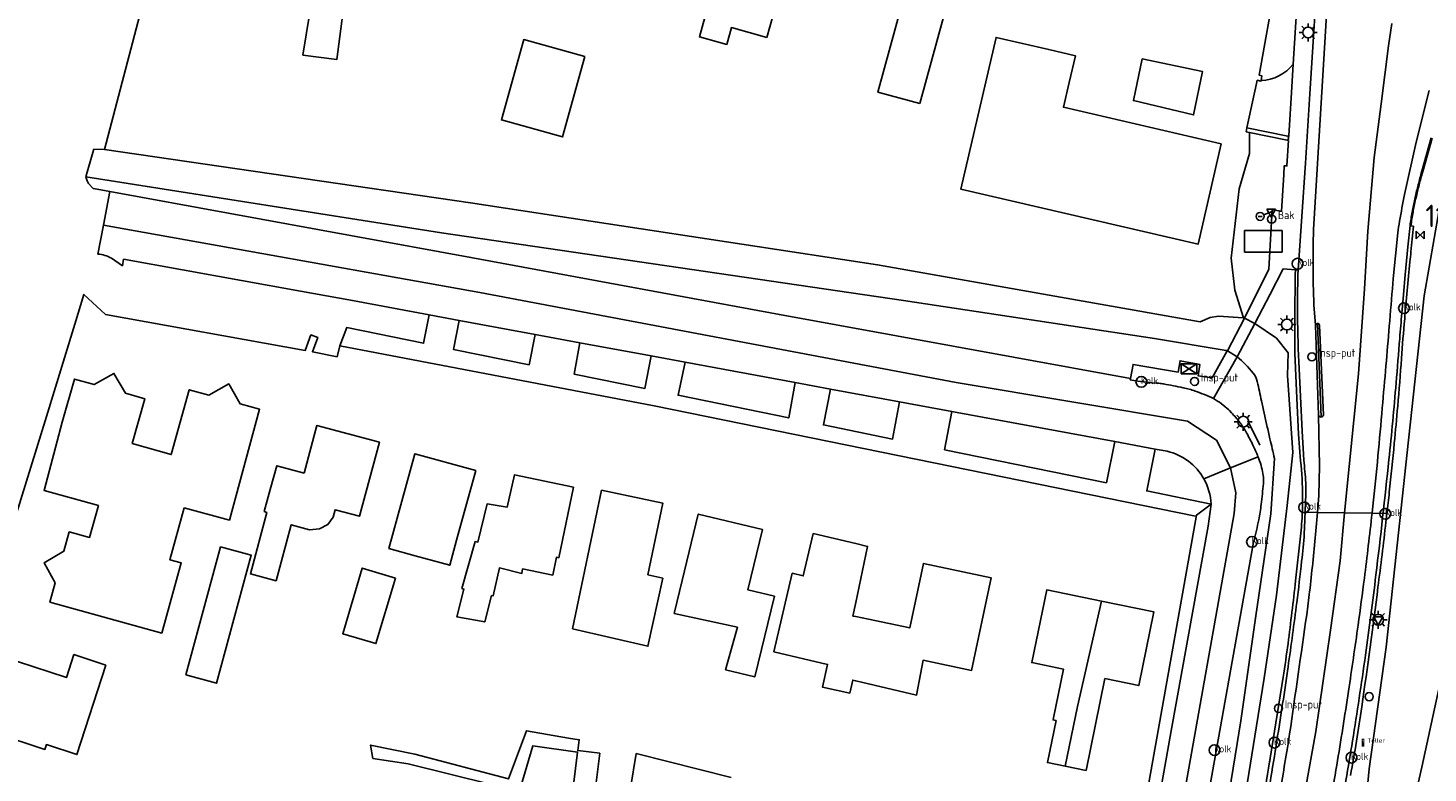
# Model space of a CAD drawing. Extents: x 165936 to 168490, y 440742 to 446306.
# Tile 5 of 78: x 167908 to 168064, y 440909 to 440992. Entities that reach past the tile are written whole.
import ezdxf
from ezdxf.enums import TextEntityAlignment as Align

# ---------------------------------------------------------------- set-up
doc = ezdxf.new("R2010")
doc.units = 0
doc.header["$LTSCALE"] = 4
doc.linetypes.add('SCHRIKH', pattern=[100, 100, 0])
doc.layers.get('0').update_dxf_attribs({"linetype": 'CONTINUOUS'})
for name, color, linetype in [('G_BTD', 3, 'CONTINUOUS'), ('G_OTD', 32, 'CONTINUOUS'), ('G_OWG', 6, 'CONTINUOUS'), ('G_PND', 1, 'CONTINUOUS'), ('G_WGD', 7, 'CONTINUOUS'), ('G_WGI', 1, 'CONTINUOUS'), ('LSHD', 3, 'CONTINUOUS'), ('LSHDUP', 1, 'CONTINUOUS'), ('LWGI', 7, 'CONTINUOUS'), ('PPALHM', 10, 'CONTINUOUS')]:
    doc.layers.add(name, color=color, linetype=linetype)
for name, color, linetype, true_color in [('PBAK', 7, 'CONTINUOUS', 0xbd2877), ('PBRD', 7, 'CONTINUOUS', 0xbd2877), ('PKST', 7, 'CONTINUOUS', 0xbd2877), ('PPAL', 7, 'CONTINUOUS', 0xbd2877), ('PPUT', 7, 'CONTINUOUS', 0xbd2877), ('PSTM', 7, 'CONTINUOUS', 0xde7233)]:
    doc.layers.add(name, color=color, linetype=linetype, true_color=true_color)
doc.styles.add('ISO', font='ISO')
doc.styles.get("Standard").update_dxf_attribs({"font": 'ISO'})

# ---------------------------------------------------------------- blocks, each defined once
blk = doc.blocks.new('kilometerpaal')
at = {"color": 0}
for p, q in [((-0.44, 0.44), (0.44, -0.44)), ((-0.44, -0.44), (-0.44, 0.44)), ((0.44, 0.44), (-0.44, -0.44)), ((0.44, -0.44), (0.44, 0.44))]:
    blk.add_line(p, q, dxfattribs=at)
at = {"color": 0, "style": 'ISO'}
blk.add_attdef('KILOMETERPAAL', (0.59, 0.87), '', height=2.5, dxfattribs=at)
blk = doc.blocks.new('kolk')
at = {"color": 0}
blk.add_circle((0, 0), 0.6, dxfattribs=at)
at = {"color": 0, "linetype": 'Continuous', "style": 'ISO'}
blk.add_attdef('KOLK', (-0.04, -0.26), '', height=0.8, dxfattribs=at)
blk = doc.blocks.new('telpaal')
at = {"linetype": 'ByBlock', "lineweight": -2}
h = blk.add_hatch(color=0, dxfattribs=at)
h.dxf.hatch_style = 1
h.paths.add_polyline_path([(0.15, 0.8), (-0.15, 0.8), (-0.15, -0.1), (0, -0.1, -0.414214), (-0.1, 0, -1), (0.1, 0, -0.414214), (0, -0.1), (0.15, -0.1)])
h.paths.add_polyline_path([(0, 0.4), (0, 0.6), (-0.05, 0.6), (-0.05, 0.65, 0.414214), (0, 0.7), (0.05, 0.7), (0.05, 0.4)], flags=16)
at = {"linetype": 'ByBlock', "lineweight": -2, "true_color": 0x681648}
h = blk.add_hatch(color=219, dxfattribs=at)
h.dxf.hatch_style = 1
h.paths.add_polyline_path([(0.1, 0, 1), (-0.1, 0, 1)])
at = {"color": 0, "linetype": 'ByBlock', "lineweight": -2}
blk.add_attdef('TELPAAL', (0.5, 0.35), '', height=0.5, dxfattribs=at)
blk = doc.blocks.new('verkeersteller')
at = {"color": 0}
blk.add_circle((0, 0), 0.45, dxfattribs=at)
blk = doc.blocks.new('lichtmast')
at = {"color": 0}
for p, q in [((-0.6, 0), (-1, 0)), ((-0.71, 0.71), (-0.42, 0.42)), ((0, 0.6), (0, 1)), ((0.42, 0.42), (0.71, 0.71)), ((0.6, 0), (1, 0)), ((-0.42, -0.42), (-0.71, -0.71)), ((0, -0.6), (0, -1)), ((0.42, -0.42), (0.71, -0.71))]:
    blk.add_line(p, q, dxfattribs=at)
blk.add_circle((0, 0), 0.6, dxfattribs=at)
blk = doc.blocks.new('verkeersbord')
at = {"color": 0}
for p, q in [((0.5, 0.32), (-0.5, 0.32)), ((-0.5, 0.32), (0, -0.6)), ((0, -0.6), (0.5, 0.32))]:
    blk.add_line(p, q, dxfattribs=at)
blk = doc.blocks.new('klok')
at = {"color": 0}
blk.add_circle((0, 0), 0.45, dxfattribs=at)
at = {"style": 'ISO'}
blk.add_attdef('KLOK', (0.7, 0), '', height=0.9, dxfattribs=at)
blk = doc.blocks.new('abri')
at = {"color": 0}
for p, q in [((-2.1, 1.2), (2.1, 1.2)), ((-2.1, -1.2), (-2.1, 1.2)), ((2.1, 1.2), (2.1, -1.2)), ((2.1, -1.2), (-2.1, -1.2))]:
    blk.add_line(p, q, dxfattribs=at)
at = {"color": 0, "linetype": 'Continuous', "style": 'ISO', "flags": 2}
blk.add_attdef('ABRI', text='', height=0.8, dxfattribs=at).set_placement((0, 0), align=Align.MIDDLE_CENTER)
blk = doc.blocks.new('strooikist')
at = {"color": 0}
blk.add_circle((0, 0), 0.45, dxfattribs=at)
at = {"color": 0, "style": 'ISO'}
blk.add_attdef('STROOIKIST', (0.7, 0), '', height=0.9, dxfattribs=at)
blk = doc.blocks.new('aanduidingsbord')
at = {"color": 0}
for p, q in [((-0.81, -0.33), (0, 0)), ((-1.45, -0.5), (-1.01, -0.5))]:
    blk.add_line(p, q, dxfattribs=at)
blk.add_circle((-1.23, -0.5), 0.45, dxfattribs=at)
blk = doc.blocks.new('verkeersbord-pl')
at = {"linetype": 'Continuous'}
blk.add_circle((0, 0), 0.03, dxfattribs=at)
blk = doc.blocks.new('schk.dwg')
for p, q in [((0.86, 0.56), (-0.86, 0.56)), ((-0.86, 0.56), (-0.86, -0.56)), ((0.86, -0.56), (0.86, 0.56)), ((-0.86, -0.56), (0.86, -0.56))]:
    blk.add_line(p, q)
at = {"linetype": 'Continuous'}
for p, q in [((-0.86, 0.56), (0.86, -0.56)), ((-0.86, -0.56), (0.86, 0.56))]:
    blk.add_line(p, q, dxfattribs=at)

msp = doc.modelspace()

# ---------------------------------------------------------------- linework, layer by layer
at = {"layer": 'G_BTD', "linetype": 'Continuous', "transparency": 33554687}
for points in [[(167914.315, 440975.317), (167915.103, 440978.015), (167915.204, 440978.387), (167916.373, 440978.354)], [(168041.336, 440955.94), (168041.222, 440955.994), (168033.223, 440957.308), (168005.323, 440961.567), (167953.907, 440969.072), (167914.315, 440975.317)], [(167916.961, 440973.691), (167915.145, 440974.018), (167915.131, 440974.033), (167914.594, 440974.575), (167914.438, 440974.881), (167914.315, 440975.317)]]:
    msp.add_lwpolyline(points, dxfattribs=at)
at = {"layer": 'G_OTD', "linetype": 'Continuous', "transparency": 33554687}
for points in [[(167960.196, 441017.438), (167952.269, 441018.023), (167941.598, 441018.563), (167926.972, 441018.697), (167916.373, 440978.354)], [(167990.109, 440990.829), (167986.15, 440991.919), (167985.635, 440990.048), (167982.595, 440990.885), (167984.754, 440998.724), (167987.723, 440997.906), (167991.752, 440996.797), (167990.109, 440990.829)], [(168045.094, 440986.048), (168045.184, 440986.559), (168044.882, 440986.633), (168046.712, 440996.82)], [(167939.597, 440995.891), (167943.144, 440995.245), (167942.236, 440988.372), (167938.465, 440988.87), (167939.597, 440995.891)], [(168007.118, 440983.469), (168002.451, 440984.75), (168005.086, 440994.349), (168009.753, 440993.068), (168007.118, 440983.469)], [(167969.835, 440988.706), (167967.366, 440979.766), (167960.566, 440981.644), (167963.034, 440990.584), (167969.835, 440988.706)], [(168043.435, 440980.335), (168043.53, 440980.775)], [(168043.801, 440980.259), (168043.435, 440980.335)], [(168043.158, 440959.618), (168043.123, 440959.608), (168040.38, 440959.802), (168039.451, 440959.67), (168038.331, 440959.174), (168002.414, 440965.508), (167957.108, 440972.411), (167916.373, 440978.354)], [(167942.592, 440956.512), (167942.268, 440955.297), (167939.52, 440955.855), (167940.112, 440957.439), (167939.36, 440957.72), (167938.718, 440956), (167916.484, 440960.01), (167914.089, 440962.225), (167913.081, 440958.919), (167910.939, 440951.894), (167909.942, 440948.628), (167904.86, 440932.213)], [(167925.245, 440938.49), (167923.666, 440932.701), (167924.93, 440932.356), (167922.759, 440924.532), (167910.3, 440927.989), (167910.909, 440930.147), (167909.677, 440932.367), (167911.873, 440933.64), (167912.467, 440935.799), (167914.723, 440935.178), (167915.712, 440938.749), (167909.66, 440940.425), (167911.688, 440947.999), (167913.055, 440952.809), (167915.226, 440952.192), (167917.439, 440953.441), (167918.702, 440951.23), (167920.878, 440950.618), (167919.473, 440945.622), (167923.817, 440944.398), (167925.824, 440951.626), (167927.989, 440951.025), (167930.212, 440952.264), (167931.476, 440950.048), (167933.645, 440949.455), (167930.281, 440937.116), (167925.245, 440938.49)], [(167938.594, 440942.343), (167940.028, 440947.653), (167946.988, 440945.772), (167944.765, 440937.542), (167942.051, 440938.275), (167941.819, 440937.455), (167941.23, 440936.631), (167940.306, 440936.126), (167939.196, 440936.025), (167937.159, 440936.598), (167935.474, 440930.358), (167932.615, 440931.131), (167934.463, 440937.971), (167934.154, 440938.054), (167934.821, 440940.537), (167935.545, 440943.167), (167938.594, 440942.343)], [(167957.708, 440942.636), (167955.57, 440934.876), (167954.804, 440932.095), (167950.951, 440933.156), (167948.035, 440933.96), (167950.938, 440944.501), (167957.708, 440942.636)], [(167968.573, 440940.796), (167966.949, 440932.916), (167966.677, 440932.972), (167966.268, 440930.991), (167962.919, 440931.681), (167962.843, 440931.178), (167960.336, 440931.793), (167959.624, 440928.675), (167959.472, 440928.712), (167958.698, 440925.774), (167955.595, 440926.357), (167956.378, 440929.428), (167956.154, 440929.5), (167957.643, 440934.723), (167957.95, 440934.663), (167958.962, 440938.91), (167961.182, 440938.543), (167962.02, 440942.164), (167968.573, 440940.796)], [(167976.867, 440931.021), (167978.52, 440930.634), (167976.858, 440923.074), (167968.471, 440925.018), (167971.702, 440940.433), (167978.539, 440938.998), (167976.867, 440931.021)], [(167989.603, 440936.05), (167987.975, 440929.355), (167990.935, 440928.635), (167988.752, 440919.66), (167985.503, 440920.451), (167986.818, 440925.188), (167979.784, 440926.729), (167980.685, 440930.411), (167982.472, 440937.784), (167989.603, 440936.05)], [(167999.318, 440917.847), (167996.305, 440918.511), (167996.865, 440921.056), (167990.88, 440922.461), (167992.93, 440931.193), (167994.157, 440930.905), (167995.264, 440935.615), (168000, 440934.502), (168001.313, 440934.193), (168000, 440927.955), (167999.681, 440926.439), (168000, 440926.372), (168001.411, 440926.075), (168006.005, 440925.108), (168007.516, 440932.287), (168015.058, 440930.7), (168012.886, 440920.383), (168007.48, 440921.522), (168006.758, 440917.636), (168000, 440919.226), (167999.66, 440919.306), (167999.318, 440917.847)], [(167925.445, 440919.877), (167929.296, 440934.132), (167932.715, 440933.208), (167928.864, 440918.954), (167925.445, 440919.877)], [(167948.764, 440930.665), (167946.585, 440923.373), (167942.9, 440924.474), (167945.078, 440931.767), (167948.764, 440930.665)], [(167916.549, 440920.978), (167913.315, 440911.025), (167909.917, 440912.129), (167909.746, 440911.602), (167904.111, 440913.433), (167906.687, 440921.36), (167912.144, 440919.591), (167912.972, 440922.141), (167916.549, 440920.978)], [(167959.45, 440907.683), (167950.163, 440909.997), (167946.258, 440910.595), (167945.992, 440912.069), (167950.929, 440911.063), (167961.347, 440908.316), (167963.352, 440913.673), (167968.037, 440912.842), (167969.212, 440912.661), (167969.049, 440911.473), (167971.498, 440911.175), (167970.812, 440905.527)], [(167968.362, 440905.825), (167969.026, 440911.283), (167964.046, 440911.982), (167962.068, 440905.218)], [(167974.906, 440907.271), (167975.563, 440911.123), (167986.136, 440908.475)]]:
    msp.add_lwpolyline(points, dxfattribs=at)
at = {"layer": 'G_OWG', "linetype": 'Continuous', "transparency": 33554687}
for points in [[(168070.163, 440990.919), (168068.099, 440986.255), (168064.933, 440971.636), (168063.267, 440962.055), (168061.374, 440944.621), (168059.02, 440922.984), (168057.143, 440909.42), (168056.694, 440904.749), (168057.247, 440897.565), (168055.29, 440885.306), (168054.457, 440882.411), (168052.593, 440878.323), (168050.39, 440873.798), (168048.387, 440865.482), (168046.853, 440859.747)], [(168043.158, 440959.618), (168042.171, 440962.688), (168041.778, 440966.271), (168042.671, 440973.989), (168043.818, 440977.929), (168043.801, 440980.259)], [(168047.995, 440979.384), (168043.801, 440980.259)], [(168076.982, 440977.425), (168074.901, 440968.568), (168071.695, 440952.005), (168068.168, 440933.344), (168062.985, 440909.617), (168058.505, 440889.947), (168053.921, 440874.279), (168050.221, 440862.707), (168048.788, 440859.37)], [(168043.268, 440959.575), (168043.158, 440959.618)], [(168044.423, 440958.982), (168046.823, 440957.36), (168048.116, 440955.741), (168048.037, 440953.199), (168048.64, 440944.64), (168048.011, 440938.739), (168046.818, 440928.758), (168045.452, 440919.533), (168043.731, 440908.906), (168041.74, 440896.552), (168039.811, 440887.518), (168038.176, 440885.924), (168042.838, 440914.788), (168044.466, 440926.191), (168046.176, 440937.81), (168046.601, 440943.963)]]:
    msp.add_lwpolyline(points, dxfattribs=at)
for points in [[(168042.449, 440955.282, -0.0476735), (168044.215, 440953.482)], [(168044.679, 440952.525, 0.1148058), (168044.215, 440953.482)], [(168045.15, 440950.393, 0.0024337), (168044.679, 440952.525)], [(168045.755, 440947.635, -0.0025733), (168045.15, 440950.393)], [(168046.094, 440946.142, -0.0020555), (168045.755, 440947.635)], [(168046.601, 440943.963, -0.0014074), (168046.094, 440946.142)]]:
    msp.add_lwpolyline(points, format="xyb", dxfattribs=at)
at = {"layer": 'G_PND', "linetype": 'Continuous', "transparency": 33554687}
for points in [[(168040.678, 440978.979), (168038.085, 440967.809), (168011.694, 440973.941), (168015.614, 440990.831), (168021.468, 440989.472), (168024.441, 440988.782), (168023.751, 440985.812), (168023.112, 440983.06), (168040.678, 440978.979)], [(168031.862, 440988.445), (168038.57, 440987.051), (168037.585, 440982.209), (168030.899, 440983.801), (168031.862, 440988.445)], [(168023.31, 440909.726), (168021.326, 440910.134), (168022.288, 440914.807), (168021.943, 440914.878), (168021.956, 440914.94), (168023.106, 440920.529), (168019.583, 440921.255), (168021.251, 440929.353), (168027.324, 440928.101)], [(168023.31, 440909.726), (168025.622, 440909.25), (168027.728, 440919.484), (168031.494, 440918.707), (168033.181, 440926.894), (168027.324, 440928.101)], [(168023.31, 440909.726), (168024.68, 440916.373), (168027.324, 440928.101)]]:
    msp.add_lwpolyline(points, dxfattribs=at)
at = {"layer": 'G_WGD', "linetype": 'Continuous', "transparency": 33554687}
for points in [[(168051.526, 441001.124), (168051.512, 441000.242), (168050.517, 440984.537), (168050.061, 440976.825), (168049.213, 440964.949), (168048.916, 440964.959)], [(168052.599, 440997.065), (168050.966, 440970.037)], [(168049.222, 440996.49), (168049.12, 440994.864), (168048.673, 440987.865)], [(168056.97, 440969.282), (168057.691, 440977.464), (168058.451, 440983.428), (168059.272, 440989.902), (168059.639, 440992.371)], [(168048.673, 440987.865), (168048.471, 440984.705)], [(168044.603, 440985.69), (168044.683, 440986.057), (168045.079, 440985.961), (168045.094, 440986.048)], [(168043.53, 440980.775), (168044.603, 440985.69)], [(168048.182, 440979.896), (168048.471, 440984.705)], [(168063.823, 440984.924), (168062.353, 440979.189), (168061.071, 440973.351)], [(168048.087, 440979.825), (168043.53, 440980.775)], [(168048.167, 440979.655), (168048.182, 440979.896)], [(168064.043, 440979.644), (168062.999, 440975.955), (168062.935, 440975.725)], [(168043.268, 440959.575), (168045.96, 440965.048), (168046.331, 440971.634), (168047.363, 440971.478), (168047.644, 440975.531), (168047.681, 440976.558), (168047.975, 440976.54), (168048.148, 440979.352)], [(168048.148, 440979.352), (168047.995, 440979.384)], [(167916.961, 440973.691), (167916.259, 440969.938)], [(167916.961, 440973.691), (167957.166, 440966.349), (167991.494, 440959.986), (168030.574, 440952.86)], [(167916.259, 440969.938), (167915.659, 440966.727)], [(168041.716, 440942.919), (168040.134, 440945.999), (168036.905, 440948.112), (168011.165, 440952.433), (167958.155, 440962.447), (167916.259, 440969.938)], [(168054.394, 440937.923), (168055.94, 440953.403), (168056.607, 440962.842), (168056.97, 440969.282)], [(168060.332, 440969.069), (168059.815, 440963.958), (168059.768, 440963.451)], [(168061.686, 440969.882), (168061.785, 440969.87)], [(168061.785, 440969.87), (168062.08, 440969.834)], [(167952.529, 440959.951), (167943.983, 440961.541), (167938.21, 440962.586), (167918.51, 440966.152), (167918.381, 440965.418), (167917.149, 440966.264)], [(168061.673, 440965.859), (168061.114, 440959.852), (168061.083, 440959.51)], [(168044.423, 440958.982), (168046.096, 440962.245), (168047.574, 440965.075), (168048.916, 440964.959)], [(168051.162, 440958.793), (168050.987, 440961.073)], [(167952.529, 440959.951), (167951.902, 440956.796), (167943.348, 440958.544), (167942.592, 440956.512)], [(167955.86, 440959.331), (167952.529, 440959.951)], [(167964.306, 440957.764), (167963.644, 440954.397), (167955.22, 440956.118), (167955.86, 440959.331)], [(167964.306, 440957.764), (167955.86, 440959.331)], [(168041.352, 440955.968), (168043.268, 440959.575)], [(168043.268, 440959.575), (168044.423, 440958.982)], [(167969.272, 440956.847), (167964.306, 440957.764)], [(168042.449, 440955.282), (168044.423, 440958.982)], [(168051.162, 440958.793), (168051.5, 440948.781)], [(168052.035, 440948.805), (168051.604, 440958.793)], [(167942.592, 440956.512), (167977.554, 440949.828), (168037.794, 440937.555), (168037.93, 440937.659)], [(167977.232, 440955.377), (167976.519, 440951.766), (167968.671, 440953.369), (167969.272, 440956.847)], [(167977.232, 440955.377), (167969.272, 440956.847)], [(167980.995, 440954.682), (167977.232, 440955.377)], [(167993.246, 440952.423), (167992.528, 440948.494), (167980.218, 440951.01), (167980.995, 440954.682)], [(167993.246, 440952.423), (167980.995, 440954.682)], [(168030.574, 440952.86), (168030.856, 440954.434), (168035.885, 440953.588), (168036.087, 440954.841), (168038.284, 440954.432), (168038.096, 440953.187), (168039.642, 440952.94), (168041.336, 440955.94)], [(168039.823, 440950.642), (168042.449, 440955.282)], [(168041.336, 440955.94), (168041.352, 440955.968)], [(168041.352, 440955.968), (168042.449, 440955.282)], [(168049.499, 440943.698), (168049.281, 440946.692), (168049.09, 440950.697), (168048.862, 440955.705)], [(167997.184, 440951.697), (167993.246, 440952.423)], [(167997.184, 440951.697), (167996.393, 440947.704), (168004.098, 440946.13), (168004.876, 440950.279)], [(167997.184, 440951.697), (168004.876, 440950.279)], [(168033.466, 440952.361), (168032.913, 440952.406), (168032.36, 440952.455), (168032.027, 440952.49), (168031.695, 440952.533), (168031.12, 440952.618), (168030.547, 440952.711), (168030.574, 440952.86)], [(168010.7, 440949.204), (168004.876, 440950.279)], [(168041.819, 440949.065), (168041.587, 440949.315), (168041.509, 440949.392), (168041.466, 440949.434), (168041.34, 440949.55), (168041.08, 440949.77), (168040.673, 440950.078), (168040.465, 440950.225), (168040.254, 440950.368), (168039.823, 440950.642)], [(168028.841, 440945.852), (168027.881, 440941.27), (168009.877, 440944.949), (168010.7, 440949.204)], [(168028.841, 440945.852), (168010.855, 440949.175), (168010.7, 440949.204)], [(168051.5, 440948.781), (168051.605, 440943.141), (168051.513, 440939.836), (168051.365, 440937.962)], [(168033.333, 440945.016), (168028.841, 440945.852)], [(168039.538, 440938.888), (168032.37, 440940.366), (168033.333, 440945.016)], [(168033.333, 440945.016), (168034.645, 440944.772)], [(168044.754, 440944.186), (168044.763, 440944.159), (168041.716, 440942.919)], [(168030.381, 440872.022), (168031.912, 440880.436), (168034.352, 440894.282), (168042.124, 440937.837), (168042.286, 440940.146), (168041.716, 440942.919)], [(168041.716, 440942.919), (168038.734, 440941.7)], [(168037.93, 440937.659), (168028.414, 440884.331), (168028.225, 440884.351)], [(168039.538, 440938.888), (168039.196, 440936.432), (168035.111, 440913.666), (168029.469, 440881.89)], [(168037.93, 440937.659), (168039.538, 440938.888)], [(168042.561, 440870.303), (168045.668, 440883.908), (168048.878, 440900.813), (168051.179, 440913.585), (168052.823, 440924.87), (168053.894, 440932.583), (168054.394, 440937.923)], [(168051.365, 440937.962), (168049.693, 440937.983)], [(168051.365, 440937.962), (168051.173, 440935.529)], [(168054.394, 440937.923), (168051.365, 440937.962)], [(168057.459, 440937.884), (168054.394, 440937.923)], [(168057.545, 440938.652), (168057.459, 440937.884)], [(168059.115, 440937.863), (168057.459, 440937.884)], [(168059.115, 440937.863), (168059.001, 440936.894)], [(168033.028, 440871.548), (168035.484, 440885.147), (168038.127, 440900.341), (168040.342, 440912.65), (168044.222, 440934.445), (168044.285, 440934.758)], [(168048.951, 440930.366), (168049.489, 440935.343)], [(168046.124, 440910.625), (168047.559, 440919.63)]]:
    msp.add_lwpolyline(points, dxfattribs=at)
for points in [[(168045.094, 440986.048, 0.2276313), (168048.673, 440987.865)], [(168047.995, 440979.384, 0.2598244), (168048.162, 440979.579)], [(168048.167, 440979.655, 0.176204), (168048.087, 440979.825)], [(168048.162, 440979.579, 0.0917116), (168048.167, 440979.655)], [(168062.935, 440975.725, 0.0046065), (168062.548, 440974.25)], [(168061.071, 440973.351, 0.0077552), (168060.514, 440970.393)], [(168062.548, 440974.25, 0.0050008), (168062.207, 440972.836)], [(168062.207, 440972.836, 0.0130511), (168061.914, 440971.393)], [(168060.514, 440970.393, 0.0181983), (168060.332, 440969.069)], [(168061.914, 440971.393, 0.0132345), (168061.686, 440969.882)], [(168050.966, 440970.037, 0.020638), (168050.987, 440961.073)], [(168062.08, 440969.834, 0.0010406), (168061.783, 440966.982)], [(167915.659, 440966.727, -0.0999429), (167917.149, 440966.264)], [(168061.783, 440966.982, 0.0016776), (168061.673, 440965.859)], [(168048.916, 440964.959, 0.0021195), (168048.869, 440960.708)], [(168059.768, 440963.451, 0.0008348), (168059.368, 440958.693)], [(168048.859, 440958.207, -0.0015977), (168048.869, 440960.708)], [(168061.083, 440959.51, 0.0045354), (168060.729, 440955.111)], [(168048.862, 440955.705, -0.001199), (168048.859, 440958.207)], [(168051.162, 440958.793, -0.385777), (168051.375, 440959)], [(168051.604, 440958.793, 0.4081453), (168051.375, 440959)], [(168059.368, 440958.693, -0.0011052), (168058.997, 440954.276)], [(168060.729, 440955.111, -0.0035714), (168060.31, 440949.802)], [(168058.997, 440954.276, -0.0006373), (168058.59, 440949.604)], [(168033.993, 440952.312, 0.0058187), (168033.466, 440952.361)], [(168034.252, 440952.273, 0.0194455), (168033.993, 440952.312)], [(168036.426, 440951.843, 0.0028311), (168034.252, 440952.273)], [(168037.776, 440951.469, 0.0356894), (168036.426, 440951.843)], [(168039.823, 440950.642, 0.0221225), (168037.776, 440951.469)], [(168042.738, 440947.985, 0.0065014), (168041.819, 440949.065)], [(168051.5, 440948.781, 0.3395728), (168051.775, 440948.587)], [(168051.775, 440948.587, 0.3388695), (168052.035, 440948.805)], [(168058.59, 440949.604, -0.0005561), (168058.111, 440944.252)], [(168060.31, 440949.802, -0.0029211), (168059.93, 440945.666)], [(168042.941, 440947.714, 0.025399), (168042.738, 440947.985)], [(168043.485, 440946.829, 0.0203065), (168042.941, 440947.714)], [(168044.188, 440945.472, 0.0143497), (168043.485, 440946.829)], [(168044.754, 440944.186, 0.0171983), (168044.188, 440945.472)], [(168059.93, 440945.666, -0.0022179), (168059.376, 440940.22)], [(168038.734, 440941.7, 0.2104256), (168034.645, 440944.772)], [(168045.098, 440943.203, 0.0221588), (168044.754, 440944.186)], [(168049.725, 440939.729, 0.0261899), (168049.499, 440943.698)], [(168058.111, 440944.252, -0.0049852), (168057.545, 440938.652)], [(168045.307, 440942.291, 0.0342051), (168045.098, 440943.203)], [(168045.375, 440941.493, 0.037535), (168045.307, 440942.291)], [(168039.538, 440938.888, 0.1166635), (168038.734, 440941.7)], [(168045.115, 440938.868, 0.0034566), (168045.361, 440941.187)], [(168045.361, 440941.187, 0.0260892), (168045.375, 440941.493)], [(168049.693, 440937.983, 0.0114509), (168049.725, 440939.729)], [(168059.376, 440940.22, -0.0022826), (168059.115, 440937.863)], [(168044.844, 440937.143, 0.021377), (168045.115, 440938.868)], [(168049.489, 440935.343, 0.0170339), (168049.693, 440937.983)], [(168057.459, 440937.884, -0.0031235), (168056.595, 440930.647)], [(168044.285, 440934.758, 0.0155442), (168044.844, 440937.143)], [(168059.001, 440936.894, -0.0016617), (168058.111, 440929.634)], [(168051.173, 440935.529, -0.0029737), (168050.506, 440929.139)], [(168048.101, 440923.382, 0.0037371), (168048.951, 440930.366)], [(168056.595, 440930.647, -0.0034191), (168055.901, 440925.436)], [(168058.111, 440929.634, -0.0048073), (168056.307, 440916.34)], [(168050.506, 440929.139, -0.0074534), (168050.181, 440926.58)], [(168050.181, 440926.58, -0.0004648), (168048.277, 440913.328)], [(168055.901, 440925.436, -0.0025723), (168054.832, 440918.092)], [(168047.559, 440919.63, 0.0069388), (168048.101, 440923.382)], [(168054.832, 440918.092, -0.0036355), (168053.526, 440909.829)], [(168055.058, 440908.689, 0.0085037), (168056.307, 440916.34)], [(168048.277, 440913.328, -0.0045964), (168048.104, 440912.2)], [(168048.104, 440912.2, -0.0031536), (168046.971, 440905.518)], [(168045.106, 440904.662, 0.0014582), (168046.058, 440910.22)], [(168046.058, 440910.22, 0.0052025), (168046.124, 440910.625)], [(168053.526, 440909.829, -0.0033466), (168051.992, 440900.923)]]:
    msp.add_lwpolyline(points, format="xyb", dxfattribs=at)
at = {"layer": 'G_WGI', "linetype": 'Continuous', "transparency": 33554687}
for points in [[(168063.031, 440975.699), (168063.095, 440975.928), (168064.139, 440979.617)], [(168051.775, 440948.587), (168051.375, 440959)]]:
    msp.add_lwpolyline(points, dxfattribs=at)
for points in [[(168062.645, 440974.225, -0.0041418), (168063.031, 440975.699)], [(168062.304, 440972.814, -0.0048491), (168062.645, 440974.225)], [(168062.012, 440971.375, -0.0124203), (168062.304, 440972.814)], [(168061.785, 440969.87, -0.0126377), (168062.012, 440971.375)]]:
    msp.add_lwpolyline(points, format="xyb", dxfattribs=at)
at = {"layer": 'LSHD', "linetype": 'Continuous', "lineweight": -3, "transparency": 33554687}
msp.add_lwpolyline([(168045.094, 440986.048, 0.2276313), (168048.673, 440987.865)], format="xyb", dxfattribs=at)
at = {"layer": 'LSHDUP', "linetype": 'SCHRIKH', "lineweight": -3, "transparency": 33554687}
msp.add_lwpolyline([(168043.639, 440948.176), (168044.976, 440945.457)], dxfattribs=at)
at = {"layer": 'LWGI', "transparency": 33554687}
for points in [[(168061.686, 440969.882), (168061.417, 440967.517), (168061.123, 440964.392), (168060.901, 440961.785), (168060.764, 440960.159, 0.0007015), (168060.532, 440957.327, -0.0004012), (168060.13, 440952.375, -0.0056413), (168059.332, 440943.858, -0.003731), (168057.884, 440931.005, -0.0051326), (168056.716, 440922.068, -0.0047346), (168055.281, 440912.557, -0.0044364), (168053.786, 440903.752, -0.0036879), (168051.862, 440893.453), (168051.44, 440891.375, -0.0005107), (168047.685, 440873.719), (168046.912, 440870.398, -0.0034463), (168044.735, 440862.021), (168041.905, 440851.237)], [(168049.213, 440964.949, 0.0078775), (168049.155, 440960.632, 0.0110163), (168049.3, 440954.733), (168049.666, 440947.006), (168049.86, 440943.792, -0.0115502), (168050.069, 440941.277), (168050.086, 440940.016), (168049.951, 440936.259), (168049.912, 440935.618, -0.0061613), (168049.617, 440932.547, -0.0043574), (168049.073, 440927.94, -0.0042006), (168048.107, 440920.8, -0.0037784), (168046.866, 440912.583, -0.0047637), (168045.281, 440903.156, -0.005151), (168043.634, 440894.401, -0.0041953), (168041.517, 440884.195, -0.0048965), (168039.534, 440875.446), (168039.285, 440874.41, -0.0001064), (168036.584, 440863.371), (168035.801, 440860.307), (168034.009, 440853.686)]]:
    msp.add_lwpolyline(points, format="xyb", dxfattribs=at)

# ---------------------------------------------------------------- block references
at = {"layer": 'PBAK', "transparency": 33554687}
msp.add_blockref('strooikist', (168046.281, 440970.606), dxfattribs=at).add_auto_attribs({'STROOIKIST': 'Bak'})
at = {"layer": 'PBRD', "transparency": 33554687}
for name, p in [('verkeersbord', (168046.225, 440971.411)), ('aanduidingsbord', (168046.225, 440971.411)), ('verkeersbord', (168058.151, 440926.029))]:
    msp.add_blockref(name, p, dxfattribs=at)
at = {"layer": 'PKST', "transparency": 33554687}
msp.add_blockref('schk.dwg', (168037.087, 440953.948), dxfattribs=at)
at = {"layer": 'PPAL', "transparency": 33554687}
for name, p in [('lichtmast', (168050.345, 440991.382)), ('verkeersbord-pl', (168046.225, 440971.411)), ('lichtmast', (168047.98, 440958.871)), ('lichtmast', (168043.121, 440948.066)), ('lichtmast', (168058.145, 440926.022)), ('verkeersteller', (168057.129, 440917.469))]:
    msp.add_blockref(name, p, dxfattribs=at)
msp.add_blockref('telpaal', (168056.434, 440911.991), dxfattribs=at).add_auto_attribs({'TELPAAL': 'Teller'})
at = {"layer": 'PPALHM', "transparency": 33554687}
msp.add_blockref('kilometerpaal', (168062.799, 440968.847), dxfattribs=at).add_auto_attribs({'KILOMETERPAAL': '11,7A'})
at = {"layer": 'PPUT', "transparency": 33554687}
for name, p, values in [('kolk', (168049.166, 440965.647), {'KOLK': 'Kolk'}), ('kolk', (168061.005, 440960.698), {'KOLK': 'Kolk'}), ('klok', (168050.758, 440955.285), {'KLOK': 'Insp-put'}), ('kolk', (168031.78, 440952.497), {'KOLK': 'Kolk'}), ('klok', (168037.697, 440952.543), {'KLOK': 'Insp-put'}), ('kolk', (168049.899, 440938.527), {'KOLK': 'Kolk'}), ('kolk', (168058.925, 440937.813), {'KOLK': 'Kolk'}), ('kolk', (168044.094, 440934.693), {'KOLK': 'Kolk'}), ('klok', (168047.034, 440916.16), {'KLOK': 'Insp-put'}), ('kolk', (168046.593, 440912.349), {'KOLK': 'Kolk'}), ('kolk', (168039.923, 440911.517), {'KOLK': 'Kolk'}), ('kolk', (168055.161, 440910.681), {'KOLK': 'Kolk'})]:
    msp.add_blockref(name, p, dxfattribs=at).add_auto_attribs(values)
at = {"layer": 'PSTM', "transparency": 33554687}
msp.add_blockref('abri', (168045.364, 440968.126), dxfattribs=at)

doc.saveas('drawing.dxf')
